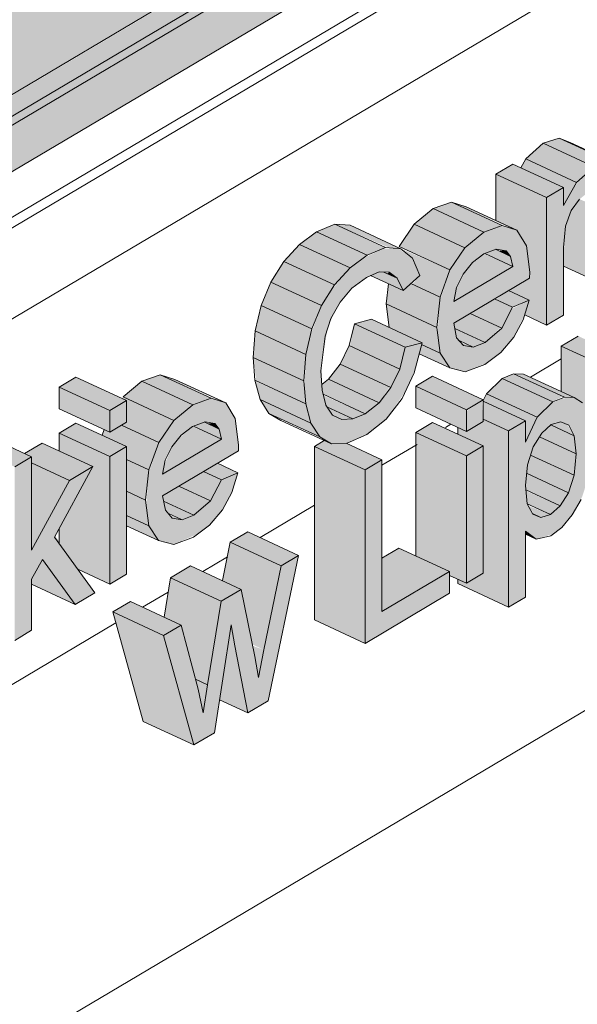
# Model space of a CAD drawing. Header units: centimetres. Extents: x 376 to 4434, y -323 to 48730.
# Tile 27 of 45: x 3705 to 3746, y 47884 to 47957. Entities that reach past the tile are written whole.
import ezdxf

# ---------------------------------------------------------------- set-up
doc = ezdxf.new("R2010")
doc.units = ezdxf.units.CM
for name, color, linetype, lineweight in [('A-GENM', 7, 'Continuous', 5), ('A-ROOF', 7, 'Continuous', 5), ('A-ROOF-OTLN', 7, 'Continuous', 5), ('A-ROOF-PATT', 7, 'Continuous', 50), ('A-WALL-PATT', 7, 'Continuous', 35)]:
    doc.layers.add(name, color=color, linetype=linetype, lineweight=lineweight)

msp = doc.modelspace()

# ---------------------------------------------------------------- hatches: boundary and pattern name
at = {"layer": 'A-GENM', "true_color": 0x383e42}
for points in [[(3745.964, 47945.065), (3747.267, 47946.216), (3743.521, 47947.953), (3742.218, 47946.801), (3745.01, 47945.507)], [(3747.267, 47946.216), (3748.441, 47946.611), (3744.695, 47948.345), (3743.521, 47947.953), (3746.878, 47946.396)], [(3743.763, 47943.937), (3745.01, 47944.677), (3741.264, 47946.414), (3740.017, 47945.674), (3741.742, 47944.874)], [(3745.01, 47943.362), (3745.964, 47945.065), (3742.218, 47946.801), (3741.849, 47946.143), (3745.01, 47944.596), (3745.01, 47943.937)], [(3743.763, 47934.515), (3745.01, 47935.255), (3745.01, 47940.254), (3745.152, 47941.817), (3745.579, 47942.982), (3746.26, 47943.871), (3746.933, 47944.415), (3747.841, 47944.596), (3748.297, 47944.193), (3748.441, 47942.86), (3748.441, 47937.29), (3749.689, 47938.03), (3749.623, 47945.327), (3749.249, 47946.285), (3748.441, 47946.609), (3747.267, 47946.216), (3745.821, 47944.809), (3745.01, 47943.362), (3745.01, 47944.677), (3743.763, 47943.937), (3743.763, 47939.407)], [(3743.763, 47934.515), (3743.763, 47943.937), (3740.017, 47945.674), (3740.017, 47942.249), (3741.569, 47941.53), (3742.278, 47940.38), (3742.476, 47937.962), (3740.959, 47937.062), (3742.476, 47936.358), (3742.143, 47935.266), (3742.515, 47935.094)], [(3739.131, 47941.39), (3740.486, 47941.867), (3736.74, 47943.604), (3735.385, 47943.127), (3737.732, 47942.038)], [(3741.569, 47941.53), (3737.732, 47943.295), (3736.74, 47943.604), (3741.268, 47941.624)], [(3748.441, 47937.29), (3748.441, 47942.86), (3746.202, 47943.824), (3745.534, 47942.86), (3745.152, 47941.817), (3745.01, 47939.407), (3745.01, 47938.881)], [(3737.732, 47940.233), (3739.131, 47941.39), (3735.385, 47943.127), (3733.986, 47941.97), (3737.28, 47940.442)], [(3732.996, 47940.16), (3729.25, 47941.897), (3728.12, 47941.975), (3732.149, 47940.219), (3732.818, 47940.172)], [(3736.621, 47938.592), (3737.732, 47940.233), (3733.986, 47941.97), (3732.875, 47940.329), (3735.24, 47939.232)], [(3729.244, 47938.74), (3730.498, 47939.677), (3726.752, 47941.414), (3725.498, 47940.477), (3728.1, 47939.271)], [(3730.498, 47939.677), (3731.866, 47940.239), (3728.079, 47941.959), (3726.752, 47941.414), (3728.079, 47940.798)], [(3728.1, 47937.483), (3729.244, 47938.74), (3725.498, 47940.477), (3724.354, 47939.219), (3728.079, 47937.492)], [(3727.875, 47925.733), (3729.024, 47925.782), (3730.471, 47926.43), (3731.896, 47927.554), (3733.314, 47929.58), (3734.077, 47931.343), (3734.562, 47933.205), (3733.313, 47932.872), (3732.782, 47930.994), (3732.149, 47929.752), (3731.388, 47928.777), (3730.347, 47927.96), (3729.453, 47927.576), (3728.512, 47927.576), (3727.85, 47927.978), (3727.428, 47928.693), (3727.136, 47930.242), (3727.136, 47931.608), (3727.57, 47934.226), (3728.1, 47935.487), (3728.51, 47936.215), (3729.378, 47937.237), (3730.756, 47938.175), (3731.379, 47938.441), (3732.175, 47938.395), (3732.726, 47937.974), (3733.159, 47937.061), (3734.406, 47938.183), (3733.855, 47939.467), (3732.818, 47940.172), (3731.674, 47940.16), (3730.136, 47939.407), (3728.98, 47938.45), (3727.829, 47937.055), (3727.136, 47935.959), (3726.297, 47933.705), (3725.96, 47932.121), (3725.883, 47929.697), (3725.96, 47928.693), (3726.352, 47927.269), (3726.994, 47926.241), (3727.389, 47926.013)], [(3735.895, 47936.587), (3736.621, 47938.592), (3732.996, 47940.16), (3733.881, 47939.407), (3734.406, 47938.183), (3733.855, 47937.533), (3734.91, 47937.044)], [(3736.901, 47936.259), (3741.268, 47938.849), (3739.126, 47939.783), (3738.054, 47938.849), (3737.59, 47938.272), (3737.106, 47937.284), (3736.967, 47936.587)], [(3741.268, 47938.849), (3741.099, 47939.596), (3739.98, 47940.115), (3739.252, 47939.783), (3740.064, 47939.407)], [(3741.099, 47939.596), (3740.768, 47940.006), (3740.215, 47940.006), (3740.486, 47939.88)], [(3727.136, 47935.959), (3728.079, 47937.492), (3724.354, 47939.219), (3723.389, 47937.696)], [(3733.159, 47937.061), (3732.726, 47937.974), (3731.734, 47938.434), (3731.343, 47938.426), (3730.756, 47938.175), (3733.155, 47937.063)], [(3732.726, 47937.974), (3732.135, 47938.426), (3731.972, 47938.324), (3732.149, 47938.241)], [(3726.42, 47934.226), (3727.136, 47935.959), (3723.389, 47937.696), (3722.674, 47935.963)], [(3735.654, 47934.338), (3735.895, 47936.587), (3733.741, 47937.585), (3733.155, 47937.063), (3732.068, 47937.567), (3731.908, 47936.074), (3734.969, 47934.655)], [(3741.253, 47935.833), (3742.476, 47936.358), (3740.959, 47937.062), (3740.017, 47936.406), (3740.449, 47936.206)], [(3740.449, 47934.288), (3741.253, 47935.833), (3739.925, 47936.449), (3738.11, 47935.372), (3740.367, 47934.326)], [(3725.977, 47932.348), (3726.42, 47934.226), (3722.674, 47935.963), (3722.231, 47934.084), (3722.674, 47933.879)], [(3735.893, 47932.442), (3735.654, 47934.338), (3731.908, 47936.074), (3732.149, 47934.323), (3734.562, 47933.205), (3734.562, 47933.06), (3734.91, 47932.898)], [(3733.314, 47932.878), (3734.562, 47933.205), (3730.816, 47934.941), (3729.568, 47934.615), (3733.155, 47932.952)], [(3739.226, 47933.227), (3740.367, 47934.326), (3738.11, 47935.372), (3736.901, 47934.655), (3736.979, 47934.269), (3738.457, 47933.583)], [(3725.829, 47930.389), (3725.977, 47932.348), (3722.231, 47934.084), (3722.083, 47932.126), (3722.674, 47931.852)], [(3732.911, 47931.265), (3733.314, 47932.878), (3729.568, 47934.615), (3729.244, 47932.965), (3732.256, 47931.569)], [(3738.343, 47932.884), (3739.226, 47933.227), (3736.979, 47934.269), (3737.117, 47933.582), (3737.302, 47933.367), (3738.099, 47932.997)], [(3748.597, 47931.227), (3749.844, 47931.967), (3746.098, 47933.703), (3744.851, 47932.963), (3748.573, 47931.238)], [(3732.256, 47929.888), (3732.911, 47931.265), (3729.165, 47933.002), (3728.51, 47931.625), (3732.149, 47929.937)], [(3736.611, 47931.343), (3735.893, 47932.442), (3734.528, 47933.075), (3734.35, 47932.391), (3735.893, 47931.676)], [(3738.343, 47932.884), (3737.422, 47933.227), (3737.619, 47932.997), (3737.837, 47932.963)], [(3748.597, 47921.804), (3748.573, 47931.238), (3744.851, 47932.963), (3744.851, 47929.6), (3746.413, 47928.764), (3746.845, 47928.02), (3747.193, 47925.755), (3747.061, 47924.165), (3746.8, 47922.638), (3748.573, 47921.815)], [(3725.96, 47928.693), (3725.829, 47930.389), (3722.083, 47932.126), (3722.301, 47930.389), (3724.768, 47929.245)], [(3731.388, 47928.777), (3732.149, 47929.937), (3728.51, 47931.625), (3727.642, 47930.513), (3730.377, 47929.245)], [(3711.482, 47928.197), (3712.73, 47928.937), (3708.984, 47930.673), (3707.736, 47929.933), (3711.355, 47928.256)], [(3716.212, 47927.467), (3717.61, 47928.624), (3713.864, 47930.361), (3712.466, 47929.204), (3715.76, 47927.677)], [(3717.61, 47928.624), (3718.966, 47929.101), (3715.219, 47930.838), (3713.864, 47930.361), (3716.271, 47929.245)], [(3720.048, 47928.764), (3716.302, 47930.501), (3715.219, 47930.838), (3719.747, 47928.858)], [(3726.352, 47927.269), (3725.96, 47928.693), (3722.231, 47930.368), (3722.606, 47929.006), (3725.96, 47927.451)], [(3730.347, 47927.96), (3731.388, 47928.777), (3727.642, 47930.513), (3727.143, 47930.122), (3727.25, 47929.396), (3729.453, 47928.374)], [(3737.837, 47928.252), (3739.084, 47928.992), (3735.338, 47930.728), (3734.091, 47929.988), (3737.451, 47928.43)], [(3743.066, 47927.703), (3744.231, 47928.837), (3740.484, 47930.574), (3739.32, 47929.439), (3742.203, 47928.103)], [(3744.231, 47928.837), (3744.938, 47929.245), (3741.253, 47930.888), (3740.484, 47930.574), (3744.201, 47928.851)], [(3745.812, 47929.155), (3742.066, 47930.891), (3741.328, 47930.919), (3745.074, 47929.182), (3745.81, 47929.155)], [(3711.482, 47926.593), (3711.482, 47928.197), (3707.736, 47929.933), (3707.736, 47928.329), (3711.072, 47926.783)], [(3737.837, 47926.648), (3737.837, 47928.252), (3734.091, 47929.988), (3734.091, 47928.385), (3737.21, 47926.939)], [(3715.101, 47925.826), (3716.212, 47927.467), (3712.466, 47929.204), (3712.391, 47929.094), (3712.73, 47928.937), (3712.616, 47927.265), (3712.344, 47927.104), (3714.416, 47926.144)], [(3726.994, 47926.241), (3726.352, 47927.269), (3722.606, 47929.006), (3723.248, 47927.978), (3726.893, 47926.288)], [(3729.453, 47927.576), (3730.347, 47927.96), (3727.271, 47929.313), (3727.535, 47928.465), (3728.87, 47927.847)], [(3742.203, 47925.861), (3743.066, 47927.703), (3739.32, 47929.439), (3739.084, 47928.88), (3742.203, 47927.434), (3742.203, 47926.694)], [(3740.956, 47926.694), (3742.203, 47927.434), (3739.084, 47928.88), (3739.084, 47927.561), (3739.604, 47927.32)], [(3728.625, 47927.523), (3729.453, 47927.576), (3727.535, 47928.465), (3728.079, 47927.779), (3728.512, 47927.576)], [(3740.956, 47913.663), (3740.956, 47926.694), (3739.084, 47927.561), (3738.971, 47927.32), (3737.837, 47926.648), (3737.21, 47926.939), (3737.21, 47926.453), (3739.084, 47925.584), (3739.084, 47916.162), (3737.837, 47915.421), (3737.21, 47915.712), (3737.21, 47915.4), (3739.084, 47914.531)], [(3711.482, 47924.789), (3712.73, 47925.529), (3708.984, 47927.265), (3707.736, 47926.525), (3710.629, 47925.184)], [(3714.375, 47923.821), (3715.101, 47925.826), (3712.344, 47927.104), (3711.482, 47926.593), (3711.072, 47926.783), (3710.922, 47926.367), (3712.73, 47925.529), (3712.73, 47924.584), (3713.634, 47924.165)], [(3715.381, 47923.493), (3719.747, 47926.083), (3717.606, 47927.018), (3716.534, 47926.083), (3716.069, 47925.506), (3715.515, 47924.165), (3715.447, 47923.821)], [(3719.747, 47926.083), (3719.579, 47926.83), (3718.46, 47927.349), (3717.731, 47927.018), (3719.579, 47926.161)], [(3719.579, 47926.83), (3719.248, 47927.24), (3718.695, 47927.24), (3718.966, 47927.114)], [(3727.875, 47925.733), (3725.96, 47926.721), (3727.337, 47925.982)], [(3737.837, 47924.844), (3739.084, 47925.584), (3735.338, 47927.32), (3734.091, 47926.58), (3737.21, 47925.134)], [(3745.946, 47924.987), (3745.807, 47926.338), (3744.081, 47927.138), (3743.23, 47926.246), (3745.81, 47925.05)], [(3745.81, 47926.336), (3745.3, 47927.158), (3744.806, 47927.371), (3744.104, 47927.127), (3745.807, 47926.338)], [(3704.465, 47924.034), (3705.712, 47924.774), (3701.966, 47926.511), (3700.753, 47925.755), (3704.387, 47924.07)], [(3711.482, 47915.366), (3711.482, 47924.789), (3707.736, 47926.525), (3707.736, 47925.207), (3710.235, 47924.048), (3707.736, 47919.451), (3707.736, 47918.38), (3709.131, 47916.457), (3710.391, 47915.872)], [(3730.352, 47923.811), (3731.599, 47924.551), (3728.951, 47925.779), (3727.875, 47925.733), (3727.337, 47925.982), (3726.606, 47925.548), (3728.755, 47924.551)], [(3737.837, 47915.421), (3737.837, 47924.844), (3734.091, 47926.58), (3734.091, 47917.444), (3736.589, 47916.285), (3736.589, 47916), (3737.21, 47915.712)], [(3745.807, 47923.412), (3745.946, 47924.987), (3743.23, 47926.246), (3742.662, 47925.149), (3742.583, 47924.907), (3745.389, 47923.606)], [(3708.51, 47923.025), (3710.235, 47924.048), (3706.489, 47925.785), (3705.191, 47925.015), (3705.712, 47924.762), (3705.712, 47924.322), (3707.736, 47923.384)], [(3730.352, 47910.981), (3730.352, 47923.811), (3726.606, 47925.548), (3726.606, 47912.718), (3728.079, 47912.035)], [(3704.465, 47911.204), (3705.712, 47911.944), (3705.712, 47915.728), (3706.509, 47917.193), (3708.934, 47913.854), (3710.391, 47914.719), (3707.453, 47918.93), (3710.235, 47924.048), (3708.51, 47923.025), (3705.712, 47917.879), (3705.692, 47924.762), (3704.465, 47924.034), (3704.465, 47913.854)], [(3714.133, 47921.572), (3714.375, 47923.821), (3712.73, 47924.584), (3712.73, 47922.222)], [(3730.352, 47910.981), (3736.589, 47914.681), (3736.589, 47916.285), (3731.599, 47913.325), (3731.599, 47924.551), (3730.352, 47923.811), (3730.352, 47912.986)], [(3745.389, 47922.122), (3745.807, 47923.412), (3742.583, 47924.907), (3742.317, 47923.859), (3742.347, 47923.533), (3744.851, 47922.372)], [(3705.712, 47917.879), (3708.51, 47923.025), (3705.712, 47924.322), (3705.712, 47919.084)], [(3719.733, 47923.067), (3720.956, 47923.592), (3719.438, 47924.296), (3718.405, 47923.683), (3718.929, 47923.44)], [(3718.929, 47921.522), (3719.733, 47923.067), (3718.405, 47923.683), (3716.59, 47922.606), (3718.137, 47921.889)], [(3744.777, 47921.146), (3745.389, 47922.122), (3742.289, 47923.56), (3742.235, 47922.324), (3744.053, 47921.482)], [(3717.705, 47920.461), (3718.929, 47921.522), (3716.59, 47922.606), (3715.381, 47921.889), (3715.459, 47921.503), (3716.823, 47920.871)], [(3714.373, 47919.677), (3714.133, 47921.572), (3712.73, 47922.222), (3712.73, 47920.438)], [(3744.053, 47920.512), (3744.777, 47921.146), (3742.243, 47922.249), (3742.375, 47921.29), (3744.026, 47920.524)], [(3716.823, 47920.118), (3717.705, 47920.461), (3715.459, 47921.503), (3715.597, 47920.817), (3715.782, 47920.601), (3716.578, 47920.232)], [(3743.34, 47920.287), (3744.026, 47920.524), (3742.414, 47921.146), (3742.863, 47920.508), (3742.994, 47920.447)], [(3715.091, 47918.577), (3714.373, 47919.677), (3712.73, 47920.438), (3712.73, 47919.671), (3714.961, 47918.637)], [(3716.823, 47920.118), (3715.902, 47920.461), (3716.099, 47920.232)], [(3724.138, 47916.718), (3725.439, 47917.489), (3721.693, 47919.226), (3720.392, 47918.454), (3722.871, 47917.305)], [(3742.994, 47918.692), (3742.203, 47919.265), (3742.203, 47919.059)], [(3722.871, 47910.506), (3724.138, 47916.718), (3720.392, 47918.454), (3719.813, 47915.617), (3721.2, 47914.974), (3722.022, 47910.9), (3722.243, 47910.797)], [(3731.599, 47913.325), (3736.589, 47916.285), (3732.843, 47918.022), (3731.599, 47917.284)], [(3717.688, 47903.469), (3719.214, 47904.374), (3720.449, 47912.355), (3721.684, 47905.84), (3723.193, 47906.735), (3725.439, 47917.489), (3724.138, 47916.718), (3722.476, 47908.465), (3721.684, 47912.573), (3721.2, 47914.974), (3719.713, 47914.092), (3718.397, 47905.851), (3717.665, 47908.923), (3716.755, 47912.338), (3715.459, 47911.569), (3717.036, 47905.84)], [(3708.934, 47913.854), (3706.509, 47917.193), (3705.712, 47915.728), (3705.712, 47915.348), (3707.736, 47914.41)], [(3719.713, 47914.093), (3721.2, 47914.974), (3717.454, 47916.711), (3715.967, 47915.829), (3719.521, 47914.182)], [(3718.707, 47907.926), (3719.713, 47914.093), (3715.967, 47915.829), (3715.493, 47912.923), (3716.755, 47912.338), (3717.821, 47908.337), (3718.02, 47908.245)], [(3715.459, 47911.569), (3716.755, 47912.338), (3713.009, 47914.075), (3711.713, 47913.306), (3715.285, 47911.65)], [(3717.688, 47903.469), (3715.459, 47911.569), (3711.713, 47913.306), (3713.942, 47905.206), (3714.416, 47904.987)], [(3720.727, 47910.797), (3720.449, 47912.355), (3720.243, 47911.022), (3720.449, 47910.926)], [(3721.684, 47905.84), (3720.727, 47910.797), (3720.243, 47911.022), (3719.591, 47906.81), (3720.449, 47906.413)], [(3722.476, 47908.465), (3722.871, 47910.506), (3722.043, 47910.797), (3722.395, 47908.923)], [(3718.397, 47905.851), (3718.707, 47907.926), (3717.821, 47908.337), (3718.032, 47907.533)]]:
    msp.add_hatch(color=250, dxfattribs=at).paths.add_polyline_path(points)
h = msp.add_hatch(color=250, dxfattribs=at)
h.paths.add_polyline_path([(3737.738, 47931.058), (3739.32, 47931.698), (3740.484, 47932.614), (3741.332, 47933.609), (3742.143, 47935.266), (3742.476, 47936.358), (3741.188, 47935.709), (3740.449, 47934.288), (3739.084, 47933.172), (3738.343, 47932.884), (3737.619, 47932.997), (3737.117, 47933.582), (3736.901, 47934.655), (3742.508, 47937.981), (3742.463, 47938.849), (3742.278, 47940.38), (3741.569, 47941.53), (3740.486, 47941.867), (3739.061, 47941.333), (3737.634, 47940.088), (3736.621, 47938.592), (3735.86, 47936.259), (3735.711, 47933.882), (3735.893, 47932.442), (3736.703, 47931.319), (3737.619, 47931.088)])
h.paths.add_polyline_path([(3736.901, 47936.259), (3737.106, 47937.284), (3737.732, 47938.449), (3738.637, 47939.407), (3739.194, 47939.81), (3740.041, 47940.138), (3740.768, 47940.006), (3741.142, 47939.407), (3741.268, 47938.849), (3737.106, 47936.38)])
h = msp.add_hatch(color=250, dxfattribs=at)
h.paths.add_polyline_path([(3711.482, 47915.366), (3712.73, 47916.106), (3712.73, 47925.529), (3711.482, 47924.789), (3711.482, 47916.106)])
h.paths.add_polyline_path([(3711.482, 47926.593), (3712.73, 47927.333), (3712.73, 47928.937), (3711.482, 47928.197), (3711.482, 47927.265)])
h = msp.add_hatch(color=250, dxfattribs=at)
h.paths.add_polyline_path([(3716.217, 47918.292), (3718.003, 47919.084), (3718.929, 47919.806), (3719.812, 47920.843), (3720.515, 47922.146), (3720.956, 47923.592), (3719.733, 47923.067), (3718.929, 47921.522), (3717.681, 47920.452), (3716.823, 47920.118), (3716.099, 47920.232), (3715.597, 47920.817), (3715.381, 47921.889), (3720.988, 47925.215), (3720.928, 47926.204), (3720.758, 47927.614), (3720.048, 47928.764), (3718.966, 47929.101), (3717.541, 47928.567), (3716.114, 47927.322), (3715.101, 47925.826), (3714.34, 47923.493), (3714.191, 47921.116), (3714.416, 47919.611), (3715.091, 47918.577), (3716.099, 47918.322)])
h.paths.add_polyline_path([(3715.381, 47923.493), (3715.586, 47924.518), (3716.212, 47925.683), (3716.765, 47926.369), (3717.674, 47927.044), (3718.521, 47927.372), (3719.248, 47927.24), (3719.579, 47926.83), (3719.747, 47926.083), (3715.586, 47923.614)])
h = msp.add_hatch(color=250, dxfattribs=at)
h.paths.add_polyline_path([(3737.837, 47915.421), (3739.084, 47916.162), (3739.084, 47925.584), (3737.837, 47924.844), (3737.837, 47919.084)])
h.paths.add_polyline_path([(3737.837, 47926.648), (3739.084, 47927.388), (3738.978, 47928.929), (3737.837, 47928.14), (3737.837, 47927.32)])
h = msp.add_hatch(color=250, dxfattribs=at)
h.paths.add_polyline_path([(3740.956, 47913.663), (3742.203, 47914.403), (3742.203, 47919.265), (3742.994, 47918.692), (3744.284, 47919.084), (3744.888, 47919.558), (3745.657, 47920.476), (3746.387, 47921.804), (3746.903, 47923.412), (3747.141, 47924.987), (3747.193, 47925.755), (3746.814, 47928.073), (3746.413, 47928.764), (3745.81, 47929.155), (3744.851, 47929.091), (3744.104, 47928.713), (3743.03, 47927.625), (3742.203, 47925.861), (3742.203, 47927.434), (3740.956, 47926.694), (3740.956, 47919.084)])
h.paths.add_polyline_path([(3743.34, 47920.287), (3742.716, 47920.576), (3742.336, 47921.308), (3742.225, 47922.883), (3742.347, 47924.188), (3742.996, 47925.861), (3743.621, 47926.723), (3744.231, 47927.196), (3744.851, 47927.352), (3745.403, 47927.114), (3745.81, 47926.336), (3745.946, 47924.987), (3745.648, 47922.923), (3745.19, 47921.804), (3744.777, 47921.146), (3744.053, 47920.512)])
at = {"layer": 'A-ROOF-OTLN', "true_color": 0x383e42}
h = msp.add_hatch(color=250, dxfattribs=at)
h.paths.add_polyline_path([(3634.297, 47908.497), (3635.185, 47908.621), (3635.959, 47909.134), (3636.414, 47909.825), (3636.647, 47910.674), (3636.746, 47911.225), (3636.871, 47911.277), (3636.968, 47911.423), (3637.098, 47911.633), (3637.098, 47911.727), (3649.44, 47919.157), (3648.911, 47920.025), (3648.674, 47921.676), (3648.782, 47924.165), (3649.368, 47924.924), (3650.068, 47925.421), (3651.017, 47925.831), (3652.478, 47926.143), (3653.373, 47926.232), (3655.384, 47926.054), (3656.529, 47925.738), (3657.106, 47925.501), (3657.887, 47925.006), (3658.544, 47924.448), (4360.422, 48340.914), (4360.343, 48340.948), (4359.261, 48341.708), (4358.404, 48343.041), (4357.951, 48344.672), (4357.807, 48345.86), (4357.832, 48347.708), (3629.692, 47915.773), (3629.539, 47914.48), (3629.571, 47913.822), (3629.853, 47912.696), (3630.35, 47911.583), (3631.035, 47910.551), (3631.88, 47909.66), (3632.962, 47908.923), (3633.43, 47908.687), (3633.942, 47908.575)])
h.paths.add_polyline_path([(3652.965, 47921.139), (3655.63, 47922.829), (3652.14, 47924.21), (3651.528, 47924.271), (3651.014, 47924.445), (3649.998, 47924.165), (3649.368, 47923.469), (3649.144, 47922.782), (3649.759, 47922.167), (3650.707, 47921.651), (3652.045, 47921.268), (3652.933, 47921.14)])
h.paths.add_polyline_path([(4367.563, 48345.042), (4383.655, 48354.696), (4382.468, 48355.751), (4382.037, 48356.236), (4381.405, 48357.236), (4380.804, 48358.884), (4380.68, 48359.396), (4380.68, 48360.676), (4380.68, 48361.262), (4365.448, 48352.226), (4366.215, 48351.872), (4366.998, 48351.28), (4367.364, 48350.806), (4367.563, 48350.262), (4367.563, 48345.15)])
h.paths.add_polyline_path([(4362.867, 48347.595), (4363.91, 48347.72), (4363.528, 48348.514), (4363.275, 48349.096), (4363.204, 48350.105), (4363.406, 48351.014), (4359.048, 48348.429), (4359.812, 48348.073), (4361.039, 48347.745), (4362.15, 48347.621), (4362.829, 48347.596)])
msp.add_hatch(color=250, dxfattribs=at).paths.add_polyline_path([(3637.601, 47910.41), (4388.848, 48356.176), (4388.796, 48356.649), (4388.48, 48357.071), (4388.085, 48357.195), (4387.401, 48356.81), (3637.098, 47911.633), (3637.493, 47911.391), (3637.736, 47910.919), (3637.684, 47910.494), (3637.637, 47910.447)])
h = msp.add_hatch(color=250, dxfattribs=at)
h.paths.add_polyline_path([(3635.883, 47908.76), (3653.353, 47919.123), (3654.322, 47919.99), (3654.547, 47920.462), (3637.736, 47910.613), (3637.684, 47910.686), (3637.33, 47910.543), (3637.33, 47910.631), (3637.736, 47910.919), (3637.459, 47911.423), (3637.33, 47911.453), (3636.858, 47911.173), (3636.593, 47909.81), (3636.21, 47909.134), (3636.025, 47908.923)])
h.paths.add_polyline_path([(3656.355, 47921.535), (3657.41, 47922.065), (3657.143, 47922.003), (3656.426, 47921.577)])
h.paths.add_polyline_path([(3658.655, 47922.268), (4387.131, 48354.479), (4387.526, 48354.93), (4387.706, 48355.375), (3658.603, 47922.868), (3658.655, 47922.384)])
at = {"layer": 'A-ROOF-PATT', "true_color": 0xc7ae96}
h = msp.add_hatch(color=253, dxfattribs=at)
h.paths.add_polyline_path([(3629.366, 47901.449), (3648.674, 47912.902), (3648.674, 47916.347), (3635.093, 47908.393), (3634.297, 47908.331), (3633.104, 47908.687), (3632.201, 47909.235), (3631.525, 47909.81), (3630.599, 47910.959), (3630.005, 47912.028), (3629.569, 47913.276), (3629.431, 47913.834), (3629.373, 47914.893), (3629.539, 47915.844), (4357.743, 48347.817), (4357.743, 48347.999), (3629.366, 47915.844), (3629.366, 47908.497)])
h.paths.add_polyline_path([(3658.655, 47918.823), (4357.743, 48333.525), (4357.743, 48336.97), (3658.655, 47922.268), (3658.655, 47919.084)])
h.paths.add_polyline_path([(4367.563, 48339.35), (4380.478, 48347.011), (4380.478, 48350.457), (4367.563, 48342.795), (4367.563, 48340.776)])
h.paths.add_polyline_path([(4358.913, 48348.511), (4362.938, 48350.938), (4362.938, 48351.081), (4358.76, 48348.603)])
h.paths.add_polyline_path([(4365.277, 48352.286), (4380.478, 48361.406), (4380.478, 48361.486), (4365.084, 48352.354)])
at = {"layer": 'A-ROOF-PATT', "lineweight": 5}
h = msp.add_hatch(dxfattribs=at)
h.set_pattern_fill('FP_24', color=256, style=0, pattern_type=2)
h.set_pattern_definition([(30.677, (-7475.657, 52070.035), (-0.0007, 27.033836), [])])
h.paths.add_polyline_path([(3628.932, 47897.012), (3648.674, 47908.723), (3648.674, 47912.902), (3629.366, 47901.449), (3628.932, 47901.65), (3628.932, 47901.449)])
h.paths.add_polyline_path([(3658.655, 47914.644), (4357.582, 48329.25), (4357.582, 48333.429), (3658.655, 47918.823)])
h.paths.add_polyline_path([(4367.563, 48335.171), (4373.421, 48338.645), (4373.421, 48342.825), (4367.563, 48339.35), (4367.563, 48335.696)])
at = {"layer": 'A-WALL-PATT', "lineweight": 5}
h = msp.add_hatch(dxfattribs=at)
h.set_pattern_fill('FP_19', color=256, style=0, pattern_type=2)
h.set_pattern_definition([(30.677, (-7494.12, 52078.595), (-0.0007, 27.033836), [])])
h.paths.add_polyline_path([(3610.489, 47677.589), (3626.723, 47687.219), (3626.814, 47876.822), (3627.417, 47877.8), (3628.492, 47878.626), (3648.674, 47892.234), (3648.674, 47908.723), (3628.932, 47897.012), (3610.489, 47917.66), (3610.489, 47685.375)])
h.paths.add_polyline_path([(3636.704, 47693.14), (3839.559, 47813.474), (3839.559, 48021.956), (3658.655, 47914.644), (3658.564, 47887.494), (3657.961, 47886.517), (3656.647, 47885.53), (3636.704, 47872.016), (3636.704, 47705.698)])
h.paths.add_polyline_path([(3671.631, 47891.727), (3667.885, 47893.463), (3665.164, 47904.679), (3666.45, 47905.442), (3670.156, 47903.842), (3671.016, 47908.151), (3672.871, 47909.251), (3676.617, 47907.514), (3676.694, 47907.514), (3677.444, 47911.964), (3678.731, 47912.727), (3679.822, 47912.221), (3679.822, 47913.375), (3681.07, 47914.115), (3684.477, 47912.535), (3684.816, 47912.864), (3685.951, 47913.802), (3687.306, 47914.28), (3688.69, 47913.802), (3690.583, 47912.925), (3690.696, 47916.417), (3691.83, 47917.09), (3693.555, 47916.417), (3693.579, 47916.765), (3690.583, 47918.154), (3690.583, 47919.758), (3691.83, 47920.498), (3695.145, 47919.084), (3696.092, 47919.818), (3697.61, 47920.404), (3699.235, 47919.818), (3700.719, 47919.13), (3700.753, 47925.791), (3701.966, 47926.511), (3705.191, 47925.015), (3706.489, 47925.785), (3707.736, 47925.207), (3707.85, 47926.593), (3708.984, 47927.265), (3710.922, 47926.367), (3711.072, 47926.783), (3707.736, 47928.329), (3707.736, 47929.933), (3708.984, 47930.673), (3712.391, 47929.094), (3712.73, 47929.422), (3713.864, 47930.361), (3715.219, 47930.838), (3716.604, 47930.361), (3720.048, 47928.764), (3720.787, 47927.372), (3720.956, 47925.196), (3719.438, 47924.296), (3720.956, 47923.592), (3720.376, 47921.889), (3719.733, 47920.75), (3718.862, 47919.728), (3717.681, 47918.843), (3716.099, 47918.322), (3714.961, 47918.637), (3712.73, 47919.671), (3712.73, 47916.106), (3711.482, 47915.366), (3709.131, 47916.457), (3710.391, 47914.719), (3708.934, 47913.854), (3705.712, 47915.348), (3705.712, 47911.944), (3704.465, 47911.204), (3702.805, 47911.973), (3702.522, 47911.168), (3701.4, 47909.513), (3700.111, 47908.42), (3698.805, 47907.865), (3697.935, 47907.887), (3695.576, 47908.923), (3695.488, 47903.902), (3695.223, 47902.799), (3694.626, 47901.78), (3693.593, 47900.973), (3692.757, 47900.644), (3689.464, 47902.17), (3688.185, 47901.764), (3687.09, 47902.059), (3684.816, 47903.113), (3684.816, 47899.548), (3683.568, 47898.808), (3680.452, 47900.253), (3679.753, 47896.544), (3678.42, 47895.754), (3674.674, 47897.49), (3674.344, 47898.658), (3673.137, 47892.62), (3671.775, 47891.812)])
h.paths.add_polyline_path([(3717.688, 47903.469), (3713.942, 47905.206), (3711.713, 47913.306), (3713.009, 47914.075), (3715.493, 47912.923), (3715.967, 47915.829), (3717.454, 47916.711), (3719.813, 47915.617), (3720.392, 47918.454), (3721.693, 47919.226), (3725.439, 47917.489), (3723.193, 47906.735), (3721.684, 47905.84), (3719.591, 47906.81), (3719.214, 47904.374), (3718.02, 47903.666)])
h.paths.add_polyline_path([(3683.008, 47909.808), (3683.159, 47910.224), (3682.399, 47910.576), (3682.315, 47910.13), (3682.715, 47909.944)])
h.paths.add_polyline_path([(3730.352, 47910.981), (3726.606, 47912.718), (3726.606, 47925.548), (3727.337, 47925.982), (3723.248, 47927.978), (3722.54, 47929.245), (3722.214, 47930.43), (3722.083, 47932.126), (3722.231, 47934.084), (3722.674, 47935.963), (3723.389, 47937.696), (3724.354, 47939.219), (3725.498, 47940.477), (3727.136, 47941.571), (3728.12, 47941.975), (3729.25, 47941.897), (3732.875, 47940.329), (3733.986, 47941.97), (3735.385, 47943.127), (3736.74, 47943.604), (3738.124, 47943.127), (3740.017, 47942.249), (3740.017, 47945.674), (3741.264, 47946.414), (3741.849, 47946.143), (3742.218, 47946.801), (3743.763, 47948.034), (3744.699, 47948.346), (3747.267, 47947.204), (3747.814, 47946.95), (3747.814, 47947.707), (3746.878, 47948.141), (3746.878, 47949.744), (3747.814, 47950.299), (3747.814, 47952.589), (3749.061, 47954.272), (3752.12, 47952.854), (3752.648, 47953.167), (3753.162, 47952.929), (3753.423, 47953.517), (3754.203, 47954.29), (3755.455, 47954.538), (3756.235, 47954.29), (3756.235, 47955.295), (3757.482, 47956.035), (3760.913, 47954.444), (3760.913, 47958.07), (3762.236, 47958.775), (3763.876, 47958.091), (3763.876, 47959.828), (3765.124, 47960.568), (3765.735, 47960.284), (3765.981, 47960.796), (3767.202, 47962.001), (3767.896, 47962.29), (3768.452, 47962.252), (3769.399, 47961.813), (3770.113, 47963.262), (3771.342, 47964.457), (3772.297, 47964.815), (3773.388, 47964.457), (3776.719, 47962.912), (3777.148, 47962.182), (3777.291, 47960.072), (3777.291, 47954.404), (3776.043, 47953.664), (3773.08, 47955.038), (3773.08, 47951.906), (3771.833, 47951.166), (3768.87, 47952.54), (3768.87, 47949.409), (3767.622, 47948.669), (3765.907, 47949.464), (3765.907, 47947.651), (3764.659, 47946.911), (3763.999, 47947.217), (3763.682, 47946.586), (3762.236, 47945.32), (3761.234, 47944.999), (3758.981, 47945.99), (3756.679, 47947.057), (3756.577, 47947.321), (3756.55, 47946.281), (3756.55, 47942.101), (3755.303, 47941.361), (3754.057, 47941.938), (3754.211, 47941.426), (3757.158, 47940.059), (3757.657, 47940.618), (3758.54, 47941.284), (3759.594, 47941.714), (3760.437, 47941.626), (3762.684, 47940.584), (3761.849, 47943.046), (3763.165, 47943.827), (3766.16, 47942.438), (3766.995, 47946.099), (3768.301, 47946.874), (3772.047, 47945.137), (3768.833, 47931.491), (3768.109, 47929.931), (3767.137, 47928.994), (3766.375, 47928.742), (3763.01, 47930.302), (3762.236, 47929.711), (3760.976, 47929.262), (3759.268, 47929.903), (3757.486, 47930.729), (3757.486, 47927.077), (3756.238, 47926.337), (3754.523, 47927.133), (3754.523, 47925.32), (3753.275, 47924.58), (3749.844, 47926.17), (3749.844, 47922.544), (3748.573, 47921.815), (3746.71, 47922.679), (3746.045, 47921.146), (3745.389, 47920.156), (3744.777, 47919.47), (3744.053, 47918.918), (3742.994, 47918.692), (3742.203, 47919.059), (3742.203, 47914.403), (3740.956, 47913.663), (3737.21, 47915.421), (3737.21, 47915.712), (3736.589, 47916), (3736.589, 47914.681), (3731.599, 47911.721)])
h.paths.add_polyline_path([(3695.838, 47911.618), (3696.382, 47911.771), (3697.29, 47912.58), (3695.576, 47913.309), (3695.576, 47911.739)])
h.paths.add_polyline_path([(3700.719, 47915.366), (3700.719, 47916.625), (3700.526, 47916.715), (3699.838, 47916.453), (3699.321, 47916.014), (3700.072, 47915.666)])
h.paths.add_polyline_path([(3731.599, 47917.284), (3732.843, 47918.022), (3734.091, 47917.444), (3734.205, 47926.648), (3735.338, 47927.32), (3737.21, 47926.58), (3737.21, 47926.939), (3734.091, 47928.385), (3734.091, 47929.988), (3735.338, 47930.728), (3739.11, 47928.992), (3739.32, 47929.439), (3740.484, 47930.574), (3741.328, 47930.919), (3742.066, 47930.891), (3744.851, 47929.6), (3744.851, 47932.963), (3746.098, 47933.703), (3746.683, 47933.432), (3747.052, 47934.091), (3748.597, 47935.323), (3749.533, 47935.636), (3752.101, 47934.493), (3752.492, 47934.312), (3752.606, 47937.564), (3753.74, 47938.236), (3755.69, 47937.332), (3755.845, 47937.746), (3752.492, 47939.407), (3752.492, 47939.693), (3752.232, 47939.605), (3749.689, 47940.785), (3749.689, 47938.03), (3748.441, 47937.29), (3745.01, 47938.881), (3745.01, 47935.255), (3743.763, 47934.515), (3742.143, 47935.266), (3741.821, 47934.515), (3741.253, 47933.516), (3740.382, 47932.493), (3739.084, 47931.565), (3737.619, 47931.088), (3736.611, 47931.343), (3734.35, 47932.391), (3733.86, 47930.728), (3733.083, 47929.093), (3731.599, 47927.32), (3730.154, 47926.288), (3729.051, 47925.733), (3731.599, 47924.551), (3731.599, 47918.022)])
h.paths.add_polyline_path([(3707.736, 47918.38), (3707.736, 47919.451), (3707.403, 47918.839), (3707.584, 47918.589)])
h.paths.add_polyline_path([(3727.143, 47930.122), (3727.642, 47930.513), (3728.51, 47931.625), (3729.244, 47933.318), (3729.568, 47934.615), (3730.816, 47934.941), (3732.127, 47934.338), (3731.908, 47936.074), (3732.068, 47937.567), (3730.756, 47938.175), (3730.356, 47937.974), (3729.165, 47936.987), (3728.363, 47935.959), (3727.642, 47934.442), (3727.395, 47933.705), (3727.077, 47931.132), (3727.136, 47930.242)])
h.paths.add_polyline_path([(3764.483, 47935.281), (3763.789, 47937.327), (3762.286, 47937.941), (3761.404, 47937.142), (3760.896, 47936.37), (3761.537, 47936.647), (3764.061, 47935.477)])
h.paths.add_polyline_path([(3783.216, 47957.919), (3779.47, 47959.729), (3779.47, 47972.486), (3780.718, 47973.226), (3783.467, 47971.952), (3785.835, 47976.262), (3787.579, 47977.297), (3791.326, 47975.56), (3790.844, 47974.682), (3793.193, 47973.593), (3793.193, 47977.219), (3794.441, 47977.959), (3796.156, 47977.219), (3796.156, 47982.384), (3797.404, 47983.124), (3799.431, 47982.185), (3799.431, 47983.209), (3800.679, 47984.892), (3803.738, 47983.474), (3804.425, 47983.878), (3807.852, 47982.289), (3807.852, 47985.914), (3809.1, 47986.654), (3810.815, 47985.935), (3810.815, 47987.672), (3811.907, 47988.319), (3812.42, 47988.081), (3812.682, 47988.67), (3813.461, 47989.442), (3814.814, 47989.69), (3814.714, 47989.985), (3816.029, 47990.765), (3819.025, 47989.377), (3819.86, 47993.037), (3821.166, 47993.812), (3824.912, 47992.075), (3821.698, 47978.429), (3820.974, 47976.869), (3820.002, 47975.932), (3819.239, 47975.68), (3815.809, 47977.253), (3814.561, 47976.513), (3812.846, 47977.308), (3812.846, 47975.496), (3811.598, 47974.755), (3810.938, 47975.061), (3810.621, 47974.43), (3809.347, 47973.219), (3808.174, 47972.843), (3805.672, 47973.95), (3804.425, 47974.528), (3804.491, 47973.126), (3805.672, 47972.578), (3805.828, 47971.286), (3804.704, 47970.514), (3803.85, 47970.225), (3801.15, 47971.476), (3801.15, 47968.558), (3799.902, 47967.817), (3798.187, 47968.613), (3798.187, 47966.8), (3796.939, 47966.06), (3796.279, 47966.366), (3795.962, 47965.735), (3794.688, 47964.524), (3793.515, 47964.147), (3791.11, 47965.209), (3788.96, 47966.206), (3788.588, 47967.167), (3788.515, 47970.442), (3787.03, 47967.737), (3791.481, 47962.822), (3789.956, 47961.917), (3786.145, 47963.726), (3785.324, 47964.634), (3784.464, 47963.07), (3784.464, 47958.659)])
h.paths.add_polyline_path([(3815.809, 47979.043), (3815.971, 47979.103), (3816.563, 47979.631), (3816.949, 47980.433), (3817.365, 47982.17), (3816.368, 47985.107), (3816.011, 47984.199), (3815.809, 47982.205), (3815.809, 47979.103)])

# ---------------------------------------------------------------- linework, layer by layer
at = {"layer": 'A-GENM'}
for p, q in [((3742.218, 47946.801), (3743.521, 47947.953)), ((3743.521, 47947.953), (3744.699, 47948.346)), ((3747.267, 47946.216), (3743.521, 47947.953)), ((3744.699, 47948.346), (3745.503, 47948.022)), ((3744.699, 47948.346), (3748.445, 47946.61)), ((3745.503, 47948.022), (3749.249, 47946.285)), ((3740.017, 47945.674), (3741.264, 47946.414)), ((3741.264, 47946.414), (3745.01, 47944.677)), ((3741.849, 47946.143), (3742.218, 47946.801)), ((3742.218, 47946.801), (3745.964, 47945.065)), ((3740.017, 47942.249), (3740.017, 47945.674)), ((3740.017, 47945.674), (3743.763, 47943.937)), ((3747.267, 47946.216), (3745.964, 47945.065)), ((3745.964, 47945.065), (3745.01, 47943.362)), ((3745.01, 47944.677), (3743.763, 47943.937)), ((3745.01, 47943.362), (3745.01, 47944.677)), ((3735.385, 47943.127), (3736.74, 47943.604)), ((3736.74, 47943.604), (3737.822, 47943.267)), ((3736.74, 47943.604), (3740.486, 47941.867)), ((3743.763, 47943.937), (3743.763, 47934.515)), ((3745.579, 47942.982), (3746.202, 47943.824)), ((3733.986, 47941.97), (3735.385, 47943.127)), ((3735.385, 47943.127), (3739.131, 47941.39)), ((3737.822, 47943.267), (3741.569, 47941.53)), ((3745.152, 47941.817), (3745.579, 47942.982)), ((3726.752, 47941.414), (3728.12, 47941.975)), ((3728.12, 47941.975), (3729.25, 47941.897)), ((3728.12, 47941.975), (3731.866, 47940.239)), ((3732.875, 47940.329), (3733.986, 47941.97)), ((3733.986, 47941.97), (3737.732, 47940.233)), ((3725.498, 47940.477), (3726.752, 47941.414)), ((3726.752, 47941.414), (3730.498, 47939.677)), ((3729.25, 47941.897), (3732.996, 47940.16)), ((3739.131, 47941.39), (3737.732, 47940.233)), ((3740.486, 47941.867), (3739.131, 47941.39)), ((3741.569, 47941.53), (3740.486, 47941.867)), ((3742.278, 47940.38), (3741.569, 47941.53)), ((3745.01, 47940.254), (3745.152, 47941.817)), ((3724.354, 47939.219), (3725.498, 47940.477)), ((3725.498, 47940.477), (3729.244, 47938.74)), ((3731.866, 47940.239), (3730.498, 47939.677)), ((3732.996, 47940.16), (3731.866, 47940.239)), ((3732.875, 47940.329), (3736.621, 47938.592)), ((3733.855, 47939.467), (3732.996, 47940.16)), ((3737.732, 47940.233), (3736.621, 47938.592)), ((3738.285, 47939.135), (3739.126, 47939.783)), ((3739.126, 47939.783), (3740.041, 47940.138)), ((3739.194, 47939.81), (3741.268, 47938.849)), ((3739.98, 47940.115), (3741.099, 47939.596)), ((3740.041, 47940.138), (3740.768, 47940.006)), ((3740.768, 47940.006), (3741.099, 47939.596)), ((3742.515, 47938.417), (3742.278, 47940.38)), ((3745.01, 47935.255), (3745.01, 47940.254)), ((3723.389, 47937.696), (3724.354, 47939.219)), ((3724.354, 47939.219), (3728.1, 47937.483)), ((3730.498, 47939.677), (3729.244, 47938.74)), ((3734.406, 47938.183), (3733.855, 47939.467)), ((3737.59, 47938.272), (3738.285, 47939.135)), ((3741.099, 47939.596), (3741.268, 47938.849)), ((3729.244, 47938.74), (3728.1, 47937.483)), ((3730.449, 47938.044), (3731.379, 47938.441)), ((3731.379, 47938.441), (3732.135, 47938.426)), ((3731.734, 47938.434), (3732.726, 47937.974)), ((3732.135, 47938.426), (3732.726, 47937.974)), ((3736.621, 47938.592), (3735.895, 47936.587)), ((3741.268, 47938.849), (3736.901, 47936.259)), ((3742.508, 47937.981), (3742.515, 47938.417)), ((3745.01, 47938.881), (3748.441, 47937.29)), ((3722.674, 47935.963), (3723.389, 47937.696)), ((3723.389, 47937.696), (3727.136, 47935.959)), ((3729.378, 47937.237), (3730.449, 47938.044)), ((3730.756, 47938.175), (3733.159, 47937.061)), ((3732.726, 47937.974), (3733.159, 47937.061)), ((3733.159, 47937.061), (3734.406, 47938.183)), ((3736.901, 47934.655), (3742.508, 47937.981)), ((3737.106, 47937.284), (3737.59, 47938.272)), ((3728.1, 47937.483), (3727.136, 47935.959)), ((3728.497, 47936.201), (3729.378, 47937.237)), ((3731.908, 47936.074), (3732.068, 47937.567)), ((3733.741, 47937.585), (3735.895, 47936.587)), ((3736.901, 47936.259), (3737.106, 47937.284)), ((3740.959, 47937.062), (3742.476, 47936.358)), ((3727.829, 47935.001), (3728.497, 47936.201)), ((3735.895, 47936.587), (3735.654, 47934.338)), ((3741.253, 47935.833), (3739.925, 47936.449)), ((3742.476, 47936.358), (3741.253, 47935.833)), ((3742.035, 47934.912), (3742.476, 47936.358)), ((3722.231, 47934.084), (3722.674, 47935.963)), ((3722.674, 47935.963), (3726.42, 47934.226)), ((3727.136, 47935.959), (3726.42, 47934.226)), ((3732.128, 47934.333), (3731.908, 47936.074)), ((3731.908, 47936.074), (3735.654, 47934.338)), ((3741.253, 47935.833), (3740.449, 47934.288)), ((3727.395, 47933.705), (3727.829, 47935.001)), ((3729.568, 47934.615), (3730.816, 47934.941)), ((3730.816, 47934.941), (3734.562, 47933.205)), ((3738.11, 47935.372), (3740.449, 47934.288)), ((3741.332, 47933.609), (3742.035, 47934.912)), ((3743.763, 47934.515), (3742.143, 47935.266)), ((3743.763, 47934.515), (3745.01, 47935.255)), ((3722.083, 47932.126), (3722.231, 47934.084)), ((3722.231, 47934.084), (3725.977, 47932.348)), ((3726.42, 47934.226), (3725.977, 47932.348)), ((3729.165, 47933.002), (3729.568, 47934.615)), ((3733.314, 47932.878), (3729.568, 47934.615)), ((3735.654, 47934.338), (3735.893, 47932.442)), ((3737.117, 47933.582), (3736.901, 47934.655)), ((3736.979, 47934.269), (3739.226, 47933.227)), ((3740.449, 47934.288), (3739.226, 47933.227)), ((3727.077, 47931.132), (3727.395, 47933.705)), ((3737.619, 47932.997), (3737.117, 47933.582)), ((3737.302, 47933.367), (3738.343, 47932.884)), ((3740.382, 47932.493), (3741.332, 47933.609)), ((3744.851, 47932.963), (3746.098, 47933.703)), ((3728.51, 47931.625), (3729.165, 47933.002)), ((3729.165, 47933.002), (3732.911, 47931.265)), ((3733.314, 47932.878), (3732.911, 47931.265)), ((3734.562, 47933.205), (3733.314, 47932.878)), ((3733.986, 47930.994), (3734.562, 47933.205)), ((3734.528, 47933.075), (3735.893, 47932.442)), ((3738.343, 47932.884), (3737.619, 47932.997)), ((3739.226, 47933.227), (3738.343, 47932.884)), ((3744.851, 47929.6), (3744.851, 47932.963)), ((3744.851, 47932.963), (3748.597, 47931.227)), ((3722.214, 47930.43), (3722.083, 47932.126)), ((3722.083, 47932.126), (3725.829, 47930.389)), ((3725.977, 47932.348), (3725.829, 47930.389)), ((3734.35, 47932.391), (3736.611, 47931.343)), ((3735.893, 47932.442), (3736.611, 47931.343)), ((3739.201, 47931.609), (3740.382, 47932.493)), ((3727.171, 47929.707), (3727.077, 47931.132)), ((3727.642, 47930.513), (3728.51, 47931.625)), ((3728.51, 47931.625), (3732.256, 47929.888)), ((3732.911, 47931.265), (3732.256, 47929.888)), ((3736.611, 47931.343), (3737.738, 47931.058)), ((3737.738, 47931.058), (3739.201, 47931.609)), ((3707.736, 47929.933), (3708.984, 47930.673)), ((3708.984, 47930.673), (3712.73, 47928.937)), ((3712.466, 47929.204), (3713.864, 47930.361)), ((3713.864, 47930.361), (3715.219, 47930.838)), ((3713.864, 47930.361), (3717.61, 47928.624)), ((3715.219, 47930.838), (3716.302, 47930.501)), ((3715.219, 47930.838), (3718.966, 47929.101)), ((3716.302, 47930.501), (3720.048, 47928.764)), ((3722.606, 47929.006), (3722.214, 47930.43)), ((3722.214, 47930.43), (3725.96, 47928.693)), ((3725.829, 47930.389), (3725.96, 47928.693)), ((3727.143, 47930.122), (3727.642, 47930.513)), ((3727.642, 47930.513), (3731.388, 47928.777)), ((3733.083, 47929.093), (3733.986, 47930.994)), ((3734.091, 47929.988), (3735.338, 47930.728)), ((3735.338, 47930.728), (3739.084, 47928.992)), ((3739.32, 47929.439), (3740.484, 47930.574)), ((3740.484, 47930.574), (3741.328, 47930.919)), ((3740.484, 47930.574), (3744.231, 47928.837)), ((3741.328, 47930.919), (3742.066, 47930.891)), ((3741.328, 47930.919), (3745.074, 47929.182)), ((3742.066, 47930.891), (3745.812, 47929.155)), ((3707.736, 47928.329), (3707.736, 47929.933)), ((3707.736, 47929.933), (3711.482, 47928.197)), ((3727.453, 47928.593), (3727.171, 47929.707)), ((3732.256, 47929.888), (3731.388, 47928.777)), ((3734.091, 47928.385), (3734.091, 47929.988)), ((3734.091, 47929.988), (3737.837, 47928.252)), ((3712.73, 47928.937), (3711.482, 47928.197)), ((3712.466, 47929.204), (3716.212, 47927.467)), ((3712.73, 47927.333), (3712.73, 47928.937)), ((3718.966, 47929.101), (3717.61, 47928.624)), ((3720.048, 47928.764), (3718.966, 47929.101)), ((3723.248, 47927.978), (3722.606, 47929.006)), ((3722.606, 47929.006), (3726.352, 47927.269)), ((3727.25, 47929.396), (3730.347, 47927.96)), ((3731.896, 47927.554), (3733.083, 47929.093)), ((3739.084, 47928.992), (3737.837, 47928.252)), ((3739.084, 47928.937), (3739.32, 47929.439)), ((3739.084, 47927.388), (3739.084, 47928.992)), ((3739.084, 47928.88), (3742.203, 47927.434)), ((3739.32, 47929.439), (3743.066, 47927.703)), ((3745.074, 47929.182), (3744.231, 47928.837)), ((3745.812, 47929.155), (3745.074, 47929.182)), ((3746.413, 47928.764), (3745.812, 47929.155)), ((3711.482, 47926.593), (3707.736, 47928.329)), ((3711.482, 47928.197), (3711.482, 47926.593)), ((3717.61, 47928.624), (3716.212, 47927.467)), ((3720.758, 47927.614), (3720.048, 47928.764)), ((3725.96, 47928.693), (3726.352, 47927.269)), ((3727.934, 47927.847), (3727.453, 47928.593)), ((3727.535, 47928.465), (3729.453, 47927.576)), ((3731.388, 47928.777), (3730.347, 47927.96)), ((3737.837, 47926.648), (3734.091, 47928.385)), ((3737.837, 47928.252), (3737.837, 47926.648)), ((3744.231, 47928.837), (3743.066, 47927.703)), ((3716.212, 47927.467), (3715.101, 47925.826)), ((3720.995, 47925.651), (3720.758, 47927.614)), ((3724.129, 47927.469), (3723.248, 47927.978)), ((3723.248, 47927.978), (3726.994, 47926.241)), ((3724.129, 47927.469), (3727.875, 47925.733)), ((3728.625, 47927.523), (3727.934, 47927.847)), ((3729.453, 47927.576), (3728.625, 47927.523)), ((3730.347, 47927.96), (3729.453, 47927.576)), ((3730.471, 47926.43), (3731.896, 47927.554)), ((3739.084, 47927.561), (3740.956, 47926.694)), ((3742.203, 47927.434), (3740.956, 47926.694)), ((3743.066, 47927.703), (3742.203, 47925.861)), ((3742.203, 47925.861), (3742.203, 47927.434)), ((3707.736, 47926.525), (3708.984, 47927.265)), ((3708.984, 47927.265), (3712.73, 47925.529)), ((3710.922, 47926.367), (3711.072, 47926.783)), ((3711.482, 47926.593), (3712.73, 47927.333)), ((3712.344, 47927.104), (3715.101, 47925.826)), ((3716.765, 47926.369), (3717.606, 47927.018)), ((3717.606, 47927.018), (3718.521, 47927.372)), ((3717.674, 47927.044), (3719.747, 47926.083)), ((3718.46, 47927.349), (3719.579, 47926.83)), ((3718.521, 47927.372), (3719.248, 47927.24)), ((3719.248, 47927.24), (3719.579, 47926.83)), ((3719.579, 47926.83), (3719.747, 47926.083)), ((3726.352, 47927.269), (3726.994, 47926.241)), ((3734.091, 47926.58), (3735.338, 47927.32)), ((3735.338, 47927.32), (3739.084, 47925.584)), ((3737.21, 47926.453), (3737.21, 47926.939)), ((3737.837, 47926.648), (3739.084, 47927.388)), ((3740.956, 47926.694), (3740.956, 47913.663)), ((3743.399, 47926.523), (3744.104, 47927.158)), ((3744.081, 47927.138), (3745.81, 47926.336)), ((3744.104, 47927.158), (3744.806, 47927.371)), ((3744.806, 47927.371), (3745.403, 47927.114)), ((3745.403, 47927.114), (3745.81, 47926.336)), ((3701.966, 47926.511), (3705.712, 47924.774)), ((3707.736, 47925.207), (3707.736, 47926.525)), ((3707.736, 47926.525), (3711.482, 47924.789)), ((3719.747, 47926.083), (3715.381, 47923.493)), ((3716.069, 47925.506), (3716.765, 47926.369)), ((3726.606, 47925.548), (3727.337, 47925.982)), ((3726.994, 47926.241), (3727.875, 47925.733)), ((3729.024, 47925.782), (3730.471, 47926.43)), ((3734.091, 47917.444), (3734.091, 47926.58)), ((3734.091, 47926.58), (3737.837, 47924.844)), ((3742.78, 47925.506), (3743.399, 47926.523)), ((3743.23, 47926.246), (3745.946, 47924.987)), ((3745.81, 47926.336), (3745.946, 47924.987)), ((3705.191, 47925.015), (3706.489, 47925.785)), ((3706.489, 47925.785), (3710.235, 47924.048)), ((3712.73, 47925.529), (3711.482, 47924.789)), ((3712.73, 47916.106), (3712.73, 47925.529)), ((3715.101, 47925.826), (3714.375, 47923.821)), ((3715.586, 47924.518), (3716.069, 47925.506)), ((3720.988, 47925.215), (3720.995, 47925.651)), ((3726.606, 47912.718), (3726.606, 47925.548)), ((3726.606, 47925.548), (3730.352, 47923.811)), ((3727.875, 47925.733), (3729.024, 47925.782)), ((3728.951, 47925.779), (3731.599, 47924.551)), ((3739.084, 47925.584), (3737.837, 47924.844)), ((3739.084, 47916.162), (3739.084, 47925.584)), ((3742.347, 47924.188), (3742.78, 47925.506)), ((3705.712, 47924.774), (3704.465, 47924.034)), ((3705.712, 47917.879), (3705.712, 47924.774)), ((3711.482, 47924.789), (3711.482, 47915.366)), ((3712.73, 47924.584), (3714.375, 47923.821)), ((3715.381, 47921.889), (3720.988, 47925.215)), ((3715.381, 47923.493), (3715.586, 47924.518)), ((3731.599, 47924.551), (3730.352, 47923.811)), ((3731.599, 47913.325), (3731.599, 47924.551)), ((3737.837, 47924.844), (3737.837, 47915.421)), ((3742.583, 47924.907), (3745.807, 47923.412)), ((3745.946, 47924.987), (3745.807, 47923.412)), ((3705.712, 47924.322), (3708.51, 47923.025)), ((3707.403, 47918.839), (3710.235, 47924.048)), ((3710.235, 47924.048), (3708.51, 47923.025)), ((3714.375, 47923.821), (3714.133, 47921.572)), ((3719.438, 47924.296), (3720.956, 47923.592)), ((3730.352, 47923.811), (3730.352, 47910.981)), ((3742.203, 47922.648), (3742.347, 47924.188)), ((3719.733, 47923.067), (3718.405, 47923.683)), ((3719.733, 47923.067), (3718.929, 47921.522)), ((3720.956, 47923.592), (3719.733, 47923.067)), ((3720.515, 47922.146), (3720.956, 47923.592)), ((3742.289, 47923.56), (3745.389, 47922.122)), ((3745.807, 47923.412), (3745.389, 47922.122)), ((3708.51, 47923.025), (3705.712, 47917.879)), ((3716.59, 47922.606), (3718.929, 47921.522)), ((3742.338, 47921.29), (3742.203, 47922.648)), ((3742.235, 47922.324), (3744.777, 47921.146)), ((3712.73, 47922.222), (3714.133, 47921.572)), ((3715.597, 47920.817), (3715.381, 47921.889)), ((3719.812, 47920.843), (3720.515, 47922.146)), ((3745.389, 47922.122), (3744.777, 47921.146)), ((3745.657, 47920.476), (3746.317, 47921.617)), ((3714.133, 47921.572), (3714.373, 47919.677)), ((3715.459, 47921.503), (3717.705, 47920.461)), ((3718.929, 47921.522), (3717.705, 47920.461)), ((3742.336, 47921.308), (3744.053, 47920.512)), ((3742.743, 47920.524), (3742.338, 47921.29)), ((3744.777, 47921.146), (3744.053, 47920.512)), ((3712.73, 47920.438), (3714.373, 47919.677)), ((3716.099, 47920.232), (3715.597, 47920.817)), ((3715.782, 47920.601), (3716.823, 47920.118)), ((3716.823, 47920.118), (3716.099, 47920.232)), ((3717.705, 47920.461), (3716.823, 47920.118)), ((3718.862, 47919.728), (3719.812, 47920.843)), ((3742.716, 47920.576), (3743.34, 47920.287)), ((3743.34, 47920.287), (3742.743, 47920.524)), ((3744.053, 47920.512), (3743.34, 47920.287)), ((3744.888, 47919.558), (3745.657, 47920.476)), ((3707.736, 47918.38), (3707.736, 47919.451)), ((3712.73, 47919.671), (3715.091, 47918.577)), ((3714.373, 47919.677), (3715.091, 47918.577)), ((3717.681, 47918.843), (3718.862, 47919.728)), ((3744.079, 47918.924), (3744.888, 47919.558)), ((3710.391, 47914.719), (3707.403, 47918.839)), ((3716.217, 47918.292), (3717.681, 47918.843)), ((3720.392, 47918.454), (3721.693, 47919.226)), ((3721.693, 47919.226), (3725.439, 47917.489)), ((3742.203, 47914.403), (3742.203, 47919.265)), ((3742.203, 47919.265), (3742.994, 47918.692)), ((3742.203, 47919.059), (3742.994, 47918.692)), ((3742.994, 47918.692), (3744.079, 47918.924)), ((3715.091, 47918.577), (3716.217, 47918.292)), ((3719.813, 47915.617), (3720.392, 47918.454)), ((3720.392, 47918.454), (3724.138, 47916.718)), ((3731.599, 47917.284), (3732.843, 47918.022)), ((3732.843, 47918.022), (3736.589, 47916.285)), ((3723.193, 47906.735), (3725.439, 47917.489)), ((3725.439, 47917.489), (3724.138, 47916.718)), ((3705.712, 47915.728), (3706.509, 47917.193)), ((3706.509, 47917.193), (3708.934, 47913.854)), ((3715.967, 47915.829), (3717.454, 47916.711)), ((3717.454, 47916.711), (3721.2, 47914.974)), ((3724.138, 47916.718), (3722.871, 47910.506)), ((3711.482, 47915.366), (3709.131, 47916.457)), ((3711.482, 47915.366), (3712.73, 47916.106)), ((3715.493, 47912.923), (3715.967, 47915.829)), ((3715.967, 47915.829), (3719.713, 47914.093)), ((3736.589, 47916.285), (3731.599, 47913.325)), ((3736.589, 47914.681), (3736.589, 47916.285)), ((3737.837, 47915.421), (3736.589, 47916)), ((3737.837, 47915.421), (3739.084, 47916.162)), ((3705.712, 47911.944), (3705.712, 47915.728)), ((3705.712, 47915.348), (3708.934, 47913.854)), ((3737.21, 47915.4), (3737.21, 47915.712)), ((3740.956, 47913.663), (3737.21, 47915.4)), ((3708.934, 47913.854), (3710.391, 47914.719)), ((3721.2, 47914.974), (3719.713, 47914.093)), ((3722.201, 47910.015), (3721.2, 47914.974)), ((3730.352, 47910.981), (3736.589, 47914.681)), ((3740.956, 47913.663), (3742.203, 47914.403)), ((3711.713, 47913.306), (3713.009, 47914.075)), ((3713.009, 47914.075), (3716.755, 47912.338)), ((3719.713, 47914.093), (3718.707, 47907.926)), ((3713.942, 47905.206), (3711.713, 47913.306)), ((3711.713, 47913.306), (3715.459, 47911.569)), ((3716.755, 47912.338), (3715.459, 47911.569)), ((3718.02, 47907.591), (3716.755, 47912.338)), ((3719.214, 47904.374), (3720.449, 47912.355)), ((3720.449, 47912.355), (3720.727, 47910.797)), ((3730.352, 47910.981), (3726.606, 47912.718)), ((3704.465, 47911.204), (3705.712, 47911.944)), ((3715.459, 47911.569), (3717.688, 47903.469)), ((3720.727, 47910.797), (3721.684, 47905.84)), ((3722.476, 47908.465), (3722.201, 47910.015)), ((3722.871, 47910.506), (3722.476, 47908.465)), ((3717.821, 47908.337), (3718.707, 47907.926)), ((3718.707, 47907.926), (3718.397, 47905.851)), ((3718.397, 47905.851), (3718.02, 47907.591)), ((3719.591, 47906.81), (3721.684, 47905.84)), ((3721.684, 47905.84), (3723.193, 47906.735)), ((3717.688, 47903.469), (3713.942, 47905.206)), ((3717.688, 47903.469), (3719.214, 47904.374))]:
    msp.add_line(p, q, dxfattribs=at)
at = {"layer": 'A-ROOF'}
msp.add_line((4357.582, 48329.25), (3658.655, 47914.644), dxfattribs=at)
at = {"layer": 'A-ROOF-OTLN'}
for p, q in [((4387.99, 48357.16), (3636.878, 47911.597)), ((3637.588, 47910.402), (4388.7, 48355.964)), ((3635.663, 47908.609), (4386.775, 48354.172)), ((4357.656, 48333.473), (3658.655, 47918.823))]:
    msp.add_line(p, q, dxfattribs=at)

doc.saveas('drawing.dxf')
